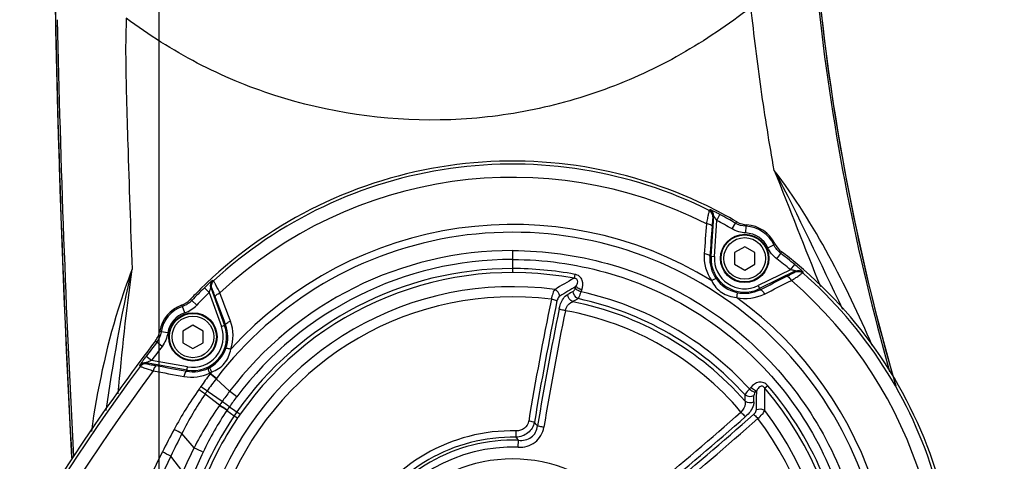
# Model space of a CAD drawing. Header units: millimetres. Extents: x 0 to 4205, y 0 to 2970.
# Tile 61 of 85: x 2246 to 2393, y 2033 to 2099. Entities that reach past the tile are written whole.
import ezdxf

# ---------------------------------------------------------------- set-up
doc = ezdxf.new("R2010")
doc.units = ezdxf.units.MM
doc.header["$LTSCALE"] = 231.275
doc.layers.get('0').update_dxf_attribs({"linetype": 'CONTINUOUS'})
for name, color, linetype in [('204101000011_DXF_DIMENSION', 7, 'CONTINUOUS'), ('304102000048DXF_CONTINUOUS_LINE', 7, 'CONTINUOUS'), ('304102000049DXF_CONTINUOUS_LINE', 7, 'CONTINUOUS'), ('304102000050DXF_CONTINUOUS_LINE', 7, 'CONTINUOUS'), ('304106000042DXF_CONTINUOUS_LINE', 7, 'CONTINUOUS'), ('501023000138DXF_CONTINUOUS_LINE', 7, 'CONTINUOUS'), ('604007000006DXF_CONTINUOUS_LINE', 7, 'CONTINUOUS')]:
    doc.layers.add(name, color=color, linetype=linetype)
doc.styles.get("Standard").update_dxf_attribs({"font": 'txt', "width": 0.7})
doc.dimstyles.new('DIMSTYLE_1', dxfattribs={"dimtxt": 35, "dimasz": 25, "dimexe": 4, "dimexo": 0.2, "dimgap": 1.75, "dimtad": 1, "dimdsep": 46, "dimtxsty": 'Standard', "dimblk": '_FILLED', "dimblk1": '_FILLED', "dimblk2": '_FILLED', "dimcen": 0.09, "dimclrt": 5, "dimazin": 2, "dimtp": 0.01, "dimtm": 0.01, "dimtfac": 1, "dimtofl": 0, "dimtmove": 0, "dimatfit": 3, "dimldrblk": '_FILLED', "dimfxl": 0, "dimtolj": 1, "dimarcsym": 0})
doc.dimstyles.new('DIMSTYLE_3', dxfattribs={"dimtxt": 35, "dimasz": 25, "dimexe": 4, "dimexo": 0.2, "dimgap": 1.75, "dimtad": 0, "dimtih": 1, "dimtoh": 1, "dimdec": 1, "dimdsep": 46, "dimtxsty": 'Standard', "dimblk": '_FILLED', "dimblk1": '_FILLED', "dimblk2": '_FILLED', "dimcen": 0.09, "dimclrt": 5, "dimazin": 2, "dimtp": 0.01, "dimtm": 0.01, "dimtfac": 1, "dimtdec": 1, "dimtofl": 0, "dimtmove": 0, "dimatfit": 3, "dimldrblk": '_FILLED', "dimfxl": 0, "dimtolj": 1, "dimarcsym": 0})
doc.dimstyles.new('DIMSTYLE_7', dxfattribs={"dimtxt": 35, "dimasz": 25, "dimexe": 4, "dimexo": 0.2, "dimgap": 1.75, "dimtad": 0, "dimtih": 1, "dimtoh": 1, "dimdsep": 46, "dimtxsty": 'Standard', "dimblk": '_FILLED', "dimblk1": '_FILLED', "dimblk2": '_FILLED', "dimcen": 0.09, "dimclrt": 5, "dimazin": 2, "dimtp": 0.01, "dimtm": 0.01, "dimtfac": 1, "dimtofl": 0, "dimtmove": 0, "dimatfit": 3, "dimldrblk": '_FILLED', "dimfxl": 0, "dimtolj": 1, "dimarcsym": 0})

# ---------------------------------------------------------------- blocks, each defined once
blk = doc.blocks.new('*D12')
at = {"layer": '204101000011_DXF_DIMENSION', "color": 2, "linetype": 'Continuous'}
blk.add_line((2315.05, 2236.88), (3116.45, 2236.88), dxfattribs=at)
blk = doc.blocks.new('_FILLED')
at = {"color": 0, "linetype": 'ByBlock'}
blk.add_solid([(0, 0), (-1, 0.17), (-1, -0.17)], dxfattribs=at)
blk = doc.blocks.new('*D13')
at = {"layer": '204101000011_DXF_DIMENSION', "color": 2, "linetype": 'Continuous'}
blk.add_line((2320.59, 2709.75), (3116.45, 2709.75), dxfattribs=at)
blk = doc.blocks.new('*D17')
at = {"layer": '204101000011_DXF_DIMENSION', "color": 2, "linetype": 'Continuous'}
for p, q in [((2318.59, 2351.65), (1558.29, 2351.65)), ((1578.29, 2351.65), (1578.29, 2181.65)), ((1578.29, 2011.65), (1578.29, 2181.65)), ((2318.59, 2011.65), (1558.29, 2011.65))]:
    blk.add_line(p, q, dxfattribs=at)
at = {"layer": '204101000011_DXF_DIMENSION', "color": 2, "linetype": 'Continuous', "xscale": 25, "yscale": 25, "zscale": 25}
for p, rotation in [((1578.29, 2351.65), 90), ((1578.29, 2011.65), 270)]:
    blk.add_blockref('_FILLED', p, dxfattribs=dict(at, rotation=rotation))
blk = doc.blocks.new('*D20')
at = {"layer": '204101000011_DXF_DIMENSION', "color": 2, "linetype": 'Continuous'}
blk.add_line((2538.79, 2067.71), (3116.45, 2067.71), dxfattribs=at)
blk = doc.blocks.new('*D28')
at = {"layer": '204101000011_DXF_DIMENSION', "color": 2, "linetype": 'Continuous'}
blk.add_line((1630.21, 2087.14), (1630.21, 1400.18), dxfattribs=at)
blk = doc.blocks.new('*D32')
at = {"layer": '204101000011_DXF_DIMENSION', "color": 2, "linetype": 'Continuous'}
blk.add_line((2319.59, 2367.65), (2319.59, 2802.45), dxfattribs=at)
blk = doc.blocks.new('*D33')
at = {"layer": '204101000011_DXF_DIMENSION', "color": 2, "linetype": 'Continuous'}
blk.add_line((2267.09, 1875.32), (2267.09, 2802.45), dxfattribs=at)
blk = doc.blocks.new('*D34')
at = {"layer": '204101000011_DXF_DIMENSION', "color": 2, "linetype": 'Continuous'}
blk.add_line((2544.88, 2012.65), (2544.88, 2802.45), dxfattribs=at)
blk = doc.blocks.new('*D36')
at = {"layer": '204101000011_DXF_DIMENSION', "color": 2, "linetype": 'Continuous'}
blk.add_line((1882.61, 2012.65), (1882.61, 2802.45), dxfattribs=at)

msp = doc.modelspace()

# ---------------------------------------------------------------- linework, layer by layer
at = {"color": 2, "linetype": 'Continuous'}
for radius, start, end in [(698.098, 323.000331, 167.000331), (225.29, 306.02448, 91.40809)]:
    msp.add_arc((2319.591, 2011.655), radius, start, end, dxfattribs=at)
at = {"layer": '304102000048DXF_CONTINUOUS_LINE', "color": 9, "linetype": 'Continuous'}
for p, q in [((2348.94, 2070.428), (2348.819, 2070.324)), ((2349.093, 2063.502), (2349.491, 2069.467)), ((2349.491, 2069.467), (2349.37, 2069.362)), ((2349.949, 2068.821), (2350.418, 2069.704)), ((2349.592, 2063.469), (2349.949, 2068.821)), ((2352.225, 2067.552), (2352.73, 2068.416)), ((2352.927, 2068.617), (2352.73, 2068.415)), ((2354.254, 2066.956), (2354.297, 2067.955)), ((2357.53, 2064.762), (2358.437, 2065.183)), ((2319.591, 2064.341), (2319.591, 2061.068)), ((2348.924, 2063.514), (2349.592, 2063.469)), ((2358.854, 2063.114), (2359.46, 2063.909)), ((2360.894, 2061.491), (2361.532, 2062.26)), ((2328.837, 2060.804), (2328.728, 2060.219)), ((2360.894, 2061.491), (2356.081, 2059.123)), ((2361.665, 2061.313), (2356.301, 2058.675)), ((2361.614, 2061.162), (2361.665, 2061.313)), ((2362.713, 2061.018), (2362.764, 2061.169)), ((2275.158, 2059.842), (2275.013, 2059.908)), ((2328.916, 2058.699), (2329.022, 2059)), ((2356.081, 2059.123), (2356.376, 2058.522)), ((2274.492, 2058.084), (2273.796, 2058.801)), ((2274.492, 2058.084), (2276.327, 2053.044)), ((2274.896, 2058.765), (2274.752, 2058.832)), ((2274.752, 2058.832), (2276.797, 2053.215)), ((2329.776, 2058.199), (2329.882, 2058.5)), ((2270.878, 2055.092), (2270.558, 2056.04)), ((2271.935, 2056.919), (2271.689, 2057.057)), ((2272.659, 2056.231), (2271.934, 2056.919)), ((2276.327, 2053.044), (2276.957, 2053.273)), ((2268.345, 2052.079), (2267.357, 2052.232)), ((2266.704, 2050.693), (2266.527, 2050.912)), ((2267.5, 2050.089), (2266.704, 2050.693)), ((2264.166, 2047.249), (2264.252, 2047.119)), ((2265.933, 2048.008), (2265.132, 2048.606)), ((2271.222, 2046.569), (2265.143, 2047.64)), ((2265.143, 2047.64), (2265.23, 2047.51)), ((2271.308, 2047.061), (2265.933, 2048.008)), ((2271.192, 2046.401), (2271.308, 2047.061)), ((2274.669, 2046.028), (2274.633, 2045.981)), ((2275.546, 2045.283), (2274.633, 2045.981)), ((2275.582, 2045.33), (2274.67, 2046.029)), ((2275.582, 2045.33), (2275.546, 2045.283)), ((2277.545, 2043.401), (2275.546, 2045.283)), ((2357.531, 2044.24), (2357.08, 2043.852)), ((2276.063, 2041.351), (2273.903, 2043.002)), ((2276.429, 2041.877), (2274.201, 2043.437)), ((2278.603, 2042.602), (2277.545, 2043.401)), ((2355.014, 2043.992), (2354.806, 2043.75)), ((2355.877, 2043.497), (2355.67, 2043.255)), ((2276.029, 2041.303), (2276.062, 2041.351)), ((2277.141, 2040.553), (2277.173, 2040.6)), ((2277.141, 2040.553), (2278.235, 2039.772)), ((2277.523, 2041.111), (2279.114, 2039.997)), ((2278.235, 2039.772), (2278.727, 2039.437)), ((2272.273, 2034.999), (2270.456, 2037.115)), ((2320.133, 2036.57), (2320.154, 2037.522)), ((2320.449, 2035.081), (2320.487, 2036.119)), ((2270.614, 2031.4), (2268.804, 2033.756))]:
    msp.add_line(p, q, dxfattribs=at)
msp.add_lwpolyline([(2274.669, 2046.028), (2274.612, 2046.073), (2274.555, 2046.117)], dxfattribs=at)
msp.add_circle((2319.591, 2011.655), 21.733, dxfattribs=at)
for centre, radius, start, end in [((2319.591, 2011.655), 63.579, 63.05262, 133.14418), ((2319.566, 2011.618), 65.77, 59.71965, 62.02572), ((2319.591, 2011.655), 56.562, 58.44088, 137.75272), ((2319.567, 2011.62), 64.769, 59.71983, 62.02574), ((2354.091, 2063.169), 4.79, 24.85272, 87.53476), ((2354.091, 2063.169), 3.79, 24.85272, 87.52903), ((2353.449, 2069.013), 6.29, 322.48376, 324.64913), ((2319.594, 2011.652), 52.689, 90.00268, 142.94475), ((2354.26, 2063.418), 6.195, 175.88863, 215.15237), ((2354.071, 2063.138), 5.161, 175.82304, 215.13063), ((2354.091, 2063.169), 5.009, 176.18924, 296.18924), ((2354.091, 2063.169), 4.509, 176.18924, 296.18924), ((2351.084, 2067.64), 9.169, 335.98605, 337.74721), ((2319.638, 2011.718), 65.648, 50.34508, 52.65587), ((2319.592, 2011.654), 51.359, 90.00082, 142.94637), ((2319.628, 2011.706), 64.663, 50.34535, 52.65548), ((2319.591, 2011.655), 50.009, 89.9997, 145.00013), ((2319.591, 2011.655), 49.414, 79.34469, 145), ((2319.587, 2011.467), 50.196, 79.38027, 89.99521), ((2319.591, 2011.655), 47.313, 82.37553, 157.62447), ((2379.568, 1969.862), 103.677, 119.36473, 121.19478), ((2379.788, 1971.579), 101.091, 120.14388, 121.73905), ((2319.591, 2011.655), 63.579, 344.0893, 49.32586), ((2319.619, 2011.63), 65.764, 134.1701, 136.47626), ((2319.589, 2011.661), 64.721, 134.16932, 136.47695), ((2319.591, 2011.655), 45.803, 82.76699, 157.23301), ((2377.911, 1969.372), 101.657, 119.01636, 119.54163), ((2319.564, 2011.606), 47.7, 42.36789, 77.63795), ((2354.257, 2063.42), 6.196, 257.22745, 296.48957), ((2354.069, 2063.139), 5.161, 257.24905, 296.55406), ((2272.091, 2051.501), 4.79, 108.66164, 171.23217), ((2269.459, 2059.272), 4.415, 302.64539, 316.45287), ((2827.775, 1954.291), 512.826, 168.43602, 170.49447), ((2826.972, 1954.38), 511.148, 168.43605, 170.4945), ((2378.331, 1971.011), 99.128, 119.61887, 120.15118), ((2319.591, 2011.655), 45.953, 41.23052, 78.76948), ((2319.591, 2011.655), 46.563, 42.08581, 77.9157), ((2319.591, 2011.655), 56.563, 339.48104, 53.9375), ((2272.091, 2051.501), 3.79, 108.66732, 171.23133), ((2269.467, 2059.267), 4.406, 288.67491, 302.60554), ((2825.795, 1954.484), 509.42, 168.54418, 170.53547), ((2824.928, 1954.578), 507.6, 168.54407, 170.53536), ((2319.591, 2011.655), 44.437, 40.17464, 79.82531), ((2272.091, 2051.501), 5.009, 260.00754, 20.00754), ((2272.091, 2051.501), 4.509, 260.00754, 20.00754), ((2272.119, 2051.477), 5.161, 341.09783, 20.37182), ((2271.859, 2051.693), 6.196, 341.07683, 20.30731), ((2271.134, 2057.39), 6.394, 231.65754, 233.7837), ((2521.793, 1856.93), 320.335, 142.77999, 143.2473), ((2521.848, 1856.888), 319.404, 142.78004, 143.24725), ((2522.205, 1856.626), 320.666, 143.55481, 159.24212), ((2522.15, 1856.655), 318.638, 143.44212, 159.36416), ((2271.88, 2051.686), 6.178, 259.57223, 295.65685), ((2272.119, 2051.479), 5.162, 259.65149, 295.74467), ((2321.818, 2009.89), 59.405, 142.58813, 144.834), ((2272.116, 2051.484), 5.168, 295.75008, 298.90848), ((2271.853, 2051.71), 6.211, 295.78085, 298.93141), ((2319.591, 2011.655), 56.564, 142.26358, 142.57799), ((2319.608, 2011.636), 55.438, 142.63403, 144.99449), ((2323.641, 2008.412), 61.747, 145.18456, 151.64709), ((2316.468, 2014.13), 51.433, 145.85051, 153.45601), ((2335.623, 2000.019), 76.376, 144.74514, 145.14697), ((2130.011, 1836.72), 251.509, 55.10225, 55.36733), ((2102.698, 1801.178), 296.821, 54.70397, 54.9275), ((2318.755, 2012.24), 54.389, 145.00015, 145.55551), ((2319.444, 2011.754), 52.51, 142.93521, 144.99659), ((2255.022, 2042.202), 99.129, 359.84961, 0.38286), ((2254.785, 2043.749), 101.092, 358.26095, 359.85698), ((2253.407, 2042.7), 103.679, 358.80527, 0.63663), ((2319.591, 2011.655), 49.415, 325.7385, 40.65748), ((2318.975, 2012.086), 51.94, 145.00032, 145.70731), ((2316.58, 2013.981), 47.555, 142.99764, 145.21564), ((2253.812, 2041.019), 101.658, 0.45878, 0.98497), ((2322.475, 2009.357), 56.371, 145.4791, 152.94243), ((2317.281, 2013.49), 48.411, 146.01101, 154.4504), ((2319.712, 2011.57), 51.502, 144.99999, 145.68883), ((2319.821, 2011.494), 50.289, 144.99998, 145.78435), ((2319.591, 2011.655), 49.414, 145, 145.78873), ((2017.524, 2420.714), 507.551, 309.46455, 311.45584), ((2016.312, 2422.407), 511.128, 309.50553, 311.56398), ((2319.591, 2011.655), 47.313, 322.37553, 37.62447), ((2319.548, 2011.715), 49.94, 145.81806, 159.54126), ((2319.248, 2011.919), 48.981, 145.81886, 159.63467), ((2262.444, 1986.155), 80.116, 40.56167, 41.0725), ((2016.989, 2421.441), 509.403, 309.46456, 311.45585), ((2015.821, 2423.073), 512.826, 309.50553, 311.56398), ((2319.591, 2011.655), 45.803, 322.76699, 37.23301), ((2380.979, 1977.383), 126.942, 151.61223, 153.31911), ((2430.463, 1956.282), 179.265, 153.19797, 154.39428), ((2235.136, 1972.833), 73.346, 61.21227, 62.23668), ((2319.591, 2011.655), 25.873, 88.75288, 151.24712), ((2319.591, 2011.655), 24.921, 88.75288, 151.24791), ((2319.591, 2011.655), 24.48, 87.90208, 152.09822), ((2266.289, 1994.024), 68.625, 37.83541, 38.31435), ((2239.036, 1975.882), 65.081, 62.78095, 64.01203), ((2317.659, 2011.894), 50.929, 153.01945, 157.47978), ((2320.924, 2011.733), 52.455, 154.43589, 158.64055), ((2389.495, 2280.699), 272.23, 244.49455, 244.80447), ((2319.591, 2011.655), 23.442, 87.90203, 152.09797)]:
    msp.add_arc(centre, radius, start, end, dxfattribs=at)
at = {"layer": '304102000048DXF_CONTINUOUS_LINE', "color": 7, "linetype": 'Continuous'}
for centre, radius, start, end in [((2319.598, 2011.675), 65.978, 59.6589, 64.09046), ((2354.091, 2063.169), 5, 26.1614, 86.22054), ((2319.649, 2011.731), 65.904, 50.13638, 52.71641), ((2319.657, 2011.594), 66.09, 134.67818, 136.53543), ((2272.091, 2051.501), 5, 109.97583, 169.9343), ((2263.81, 2052.975), 3.411, 322.79179, 336.33438), ((2263.809, 2052.973), 3.412, 336.38199, 349.9108), ((2522.078, 1856.718), 320.964, 142.76855, 145.50978), ((2522.147, 1856.655), 321.057, 145.50758, 179.36076)]:
    msp.add_arc(centre, radius, start, end, dxfattribs=at)
for points, knots in [([(2348.428, 2071.022), (2342.353, 2073.972), (2329.204, 2078.019), (2308.641, 2077.803), (2289.116, 2071.384), (2277.982, 2063.329), (2273.187, 2058.588)], [0, 0, 0, 0, 0.2501646, 0.5002579, 0.7502231, 1, 1, 1, 1]), ([(2382.039, 1990.297), (2384.174, 1996.536), (2386.572, 2009.75), (2384.12, 2029.688), (2375.876, 2048.019), (2366.961, 2058.084), (2361.891, 2062.317)], [0, 0, 0, 0, 0.2497553, 0.4997114, 0.749811, 1, 1, 1, 1])]:
    msp.add_open_spline(points, degree=3, knots=knots, dxfattribs=at)
at = {"layer": '304102000048DXF_CONTINUOUS_LINE', "color": 9, "linetype": 'Continuous'}
for points, knots in [([(2348.819, 2070.324), (2342.939, 2073.252), (2330.211, 2077.354), (2310.216, 2077.536), (2291.066, 2071.784), (2279.987, 2064.295), (2275.158, 2059.842)], [0, 0, 0, 0, 0.2499995, 0.4999992, 0.7499997, 1, 1, 1, 1]), ([(2348.819, 2070.323), (2348.782, 2070.285), (2348.783, 2070.066), (2348.659, 2069.688), (2348.555, 2069.063), (2348.455, 2068.593), (2348.403, 2068.331)], [0, 0, 0, 0, 0.0788134, 0.288182, 0.6056294, 1, 1, 1, 1]), ([(2350.418, 2069.704), (2350.241, 2069.798), (2349.907, 2069.971), (2349.505, 2070.174), (2349.235, 2070.299), (2349.087, 2070.376), (2349.001, 2070.397), (2348.949, 2070.436), (2348.94, 2070.428)], [0, 0, 0, 0, 0.3650965, 0.6865116, 0.8153544, 0.9141519, 0.9770136, 1, 1, 1, 1]), ([(2349.37, 2069.362), (2349.341, 2069.338), (2349.37, 2069.173), (2349.304, 2068.912), (2349.289, 2068.468), (2349.258, 2068.14), (2349.245, 2067.957)], [0, 0, 0, 0, 0.0799803, 0.2926571, 0.6106528, 1, 1, 1, 1]), ([(2349.949, 2068.821), (2349.859, 2068.96), (2349.718, 2069.203), (2349.587, 2069.318), (2349.502, 2069.495), (2349.491, 2069.467)], [0, 0, 0, 0, 0.6264647, 0.8849681, 1, 1, 1, 1]), ([(2349.245, 2067.957), (2349.246, 2068.066), (2348.885, 2068.26), (2348.609, 2068.307), (2348.403, 2068.331)], [0, 0, 0, 0, 0.3444824, 1, 1, 1, 1]), ([(2365.384, 1980.45), (2369.37, 1986.299), (2375.129, 1999.688), (2375.545, 2021.436), (2367.754, 2041.78), (2352.873, 2057.691), (2333.099, 2066.835), (2311.331, 2067.856), (2290.799, 2060.634), (2279.887, 2050.956), (2275.582, 2045.33)], [0, 0, 0, 0, 0.1249106, 0.2498575, 0.3748645, 0.4998946, 0.6249247, 0.7499547, 0.8749857, 1, 1, 1, 1]), ([(2319.591, 2064.341), (2324.337, 2064.341), (2333.874, 2063.02), (2347.117, 2057.349), (2358.326, 2048.283), (2366.742, 2036.586), (2371.686, 2023.045), (2372.846, 2008.677), (2370.091, 1994.537), (2365.805, 1985.915), (2363.133, 1981.992)], [0, 0, 0, 0, 0.1250012, 0.2500007, 0.3749951, 0.5000026, 0.6249967, 0.7500009, 0.8749965, 1, 1, 1, 1]), ([(2348.924, 2063.513), (2348.925, 2063.619), (2348.552, 2063.793), (2348.286, 2063.839), (2348.08, 2063.862)], [0, 0, 0, 0, 0.3380682, 1, 1, 1, 1]), ([(2319.591, 2063.014), (2324.218, 2063.014), (2333.513, 2061.72), (2346.425, 2056.202), (2357.345, 2047.358), (2365.555, 2035.962), (2370.372, 2022.76), (2371.508, 2008.755), (2368.818, 1994.971), (2364.643, 1986.565), (2362.038, 1982.741)], [0, 0, 0, 0, 0.1250241, 0.2500101, 0.3749593, 0.4999921, 0.6249678, 0.7499956, 0.8749829, 1, 1, 1, 1]), ([(2362.764, 2061.169), (2362.767, 2061.181), (2362.712, 2061.214), (2362.66, 2061.286), (2362.532, 2061.394), (2362.314, 2061.596), (2361.973, 2061.89), (2361.686, 2062.133), (2361.532, 2062.26)], [0, 0, 0, 0, 0.0229608, 0.085787, 0.1845565, 0.3133905, 0.6348432, 1, 1, 1, 1]), ([(2329.882, 2058.5), (2330.038, 2058.941), (2330.144, 2059.726), (2329.568, 2060.564), (2329.085, 2060.757), (2328.837, 2060.804)], [0, 0, 0, 0, 0.486069, 0.7388366, 1, 1, 1, 1]), ([(2360.363, 2060.511), (2360.527, 2060.593), (2360.819, 2060.746), (2361.223, 2060.93), (2361.44, 2061.089), (2361.603, 2061.126), (2361.614, 2061.162)], [0, 0, 0, 0, 0.3893752, 0.7073971, 0.920097, 1, 1, 1, 1]), ([(2360.363, 2060.511), (2360.464, 2060.554), (2360.78, 2060.293), (2360.928, 2060.056), (2361.029, 2059.875)], [0, 0, 0, 0, 0.3444819, 1, 1, 1, 1]), ([(2361.665, 2061.313), (2361.687, 2061.334), (2361.491, 2061.345), (2361.336, 2061.422), (2361.057, 2061.461), (2360.894, 2061.491)], [0, 0, 0, 0, 0.1137096, 0.3723906, 1, 1, 1, 1]), ([(2361.029, 2059.875), (2361.252, 2060.023), (2361.648, 2060.295), (2362.187, 2060.629), (2362.489, 2060.888), (2362.692, 2060.969), (2362.713, 2061.018)], [0, 0, 0, 0, 0.3943707, 0.7118181, 0.9211872, 1, 1, 1, 1]), ([(2382.77, 1994.199), (2384.397, 2000.089), (2386.001, 2012.395), (2383.197, 2030.747), (2375.432, 2047.61), (2367.315, 2056.998), (2362.713, 2061.018)], [0, 0, 0, 0, 0.2500002, 0.4999999, 0.7500004, 1, 1, 1, 1]), ([(2275.013, 2059.908), (2275.001, 2059.914), (2274.963, 2059.862), (2274.886, 2059.818), (2274.765, 2059.703), (2274.541, 2059.508), (2274.212, 2059.2), (2273.939, 2058.941), (2273.796, 2058.801)], [0, 0, 0, 0, 0.0229621, 0.0857919, 0.1845656, 0.3134022, 0.6348527, 1, 1, 1, 1]), ([(2276.113, 2058.044), (2275.99, 2058.282), (2275.762, 2058.705), (2275.488, 2059.277), (2275.264, 2059.605), (2275.204, 2059.815), (2275.158, 2059.842)], [0, 0, 0, 0, 0.3943714, 0.7118189, 0.9211872, 1, 1, 1, 1]), ([(2329.022, 2059), (2329.088, 2059.104), (2329.206, 2059.322), (2329.329, 2059.688), (2329.204, 2060.141), (2328.879, 2060.213), (2328.728, 2060.219)], [0, 0, 0, 0, 0.2309465, 0.4638057, 0.7157241, 1, 1, 1, 1]), ([(2329.882, 2058.5), (2329.792, 2058.53), (2329.484, 2058.652), (2329.178, 2058.82), (2329.022, 2059)], [0, 0, 0, 0, 0.2867523, 1, 1, 1, 1]), ([(2349.85, 2060.168), (2349.835, 2060.184), (2349.745, 2060.158), (2349.54, 2060.07), (2349.338, 2059.945), (2349.194, 2059.851)], [0, 0, 0, 0, 0.0920031, 0.3001182, 1, 1, 1, 1]), ([(2349.194, 2059.851), (2349.529, 2059.157), (2350.551, 2057.883), (2352.118, 2057.423), (2352.887, 2057.378)], [0, 0, 0, 0, 0.5001932, 1, 1, 1, 1]), ([(2274.752, 2058.832), (2274.733, 2058.855), (2274.701, 2058.662), (2274.608, 2058.516), (2274.54, 2058.243), (2274.492, 2058.084)], [0, 0, 0, 0, 0.1137314, 0.3724233, 1, 1, 1, 1]), ([(2275.409, 2057.451), (2275.345, 2057.623), (2275.224, 2057.929), (2275.086, 2058.351), (2274.95, 2058.583), (2274.931, 2058.75), (2274.896, 2058.765)], [0, 0, 0, 0, 0.3893485, 0.7073444, 0.92002, 1, 1, 1, 1]), ([(2275.409, 2057.451), (2275.377, 2057.555), (2275.671, 2057.842), (2275.922, 2057.964), (2276.113, 2058.044)], [0, 0, 0, 0, 0.3444852, 1, 1, 1, 1]), ([(2325.868, 2058.549), (2325.732, 2058.384), (2325.526, 2057.895), (2325.407, 2057.393), (2325.358, 2057.094)], [0, 0, 0, 0, 0.4140519, 1, 1, 1, 1]), ([(2326.608, 2057.553), (2326.561, 2057.524), (2326.35, 2057.339), (2326.243, 2057.062), (2326.199, 2056.845)], [0, 0, 0, 0, 0.2002857, 1, 1, 1, 1]), ([(2326.523, 2055.661), (2326.573, 2055.911), (2326.799, 2056.714), (2327.276, 2057.523), (2327.788, 2057.813)], [0, 0, 0, 0, 0.3028018, 1, 1, 1, 1]), ([(2328.601, 2058.269), (2328.633, 2058.287), (2328.779, 2058.396), (2328.868, 2058.565), (2328.916, 2058.699)], [0, 0, 0, 0, 0.2055208, 1, 1, 1, 1]), ([(2329.776, 2058.199), (2329.686, 2058.23), (2329.378, 2058.352), (2329.071, 2058.52), (2328.916, 2058.699)], [0, 0, 0, 0, 0.2867474, 1, 1, 1, 1]), ([(2329.339, 2057.187), (2329.382, 2057.24), (2329.579, 2057.553), (2329.696, 2057.91), (2329.776, 2058.199)], [0, 0, 0, 0, 0.1848609, 1, 1, 1, 1]), ([(2352.93, 2058.105), (2352.951, 2058.097), (2352.961, 2058.004), (2352.958, 2057.781), (2352.919, 2057.547), (2352.887, 2057.378)], [0, 0, 0, 0, 0.0920236, 0.3001478, 1, 1, 1, 1]), ([(2356.376, 2058.522), (2356.474, 2058.563), (2356.777, 2058.286), (2356.921, 2058.057), (2357.02, 2057.875)], [0, 0, 0, 0, 0.3380688, 1, 1, 1, 1]), ([(2326.199, 2056.845), (2326.15, 2056.869), (2325.877, 2056.977), (2325.591, 2057.046), (2325.358, 2057.094)], [0, 0, 0, 0, 0.1868302, 1, 1, 1, 1]), ([(2327.441, 2055.394), (2327.478, 2055.564), (2327.665, 2056.125), (2328.144, 2056.596), (2328.54, 2056.728)], [0, 0, 0, 0, 0.2932702, 1, 1, 1, 1]), ([(2327.441, 2055.393), (2327.348, 2055.411), (2327.037, 2055.482), (2326.725, 2055.564), (2326.523, 2055.661)], [0, 0, 0, 0, 0.2966542, 1, 1, 1, 1]), ([(2276.957, 2053.273), (2276.926, 2053.374), (2277.235, 2053.646), (2277.478, 2053.764), (2277.67, 2053.844)], [0, 0, 0, 0, 0.3380688, 1, 1, 1, 1]), ([(2274.858, 2046.273), (2275.586, 2046.531), (2276.966, 2047.411), (2277.592, 2048.923), (2277.72, 2049.684)], [0, 0, 0, 0, 0.5001027, 1, 1, 1, 1]), ([(2277.001, 2049.805), (2277.012, 2049.825), (2277.105, 2049.824), (2277.326, 2049.798), (2277.555, 2049.734), (2277.72, 2049.684)], [0, 0, 0, 0, 0.0920609, 0.3001906, 1, 1, 1, 1]), ([(2265.132, 2048.606), (2265.011, 2048.445), (2264.786, 2048.139), (2264.517, 2047.772), (2264.347, 2047.524), (2264.243, 2047.388), (2264.208, 2047.306), (2264.159, 2047.26), (2264.166, 2047.249)], [0, 0, 0, 0, 0.3632276, 0.68423, 0.8136504, 0.9133147, 0.9768899, 1, 1, 1, 1]), ([(2265.933, 2048.008), (2265.85, 2047.972), (2265.695, 2047.901), (2265.432, 2047.795), (2265.337, 2047.715), (2265.111, 2047.658), (2265.143, 2047.64)], [0, 0, 0, 0, 0.3108801, 0.610553, 0.8728738, 1, 1, 1, 1]), ([(2265.23, 2047.51), (2265.251, 2047.476), (2265.427, 2047.489), (2265.687, 2047.391), (2266.139, 2047.327), (2266.469, 2047.26), (2266.652, 2047.227)], [0, 0, 0, 0, 0.0812104, 0.2964103, 0.6144988, 1, 1, 1, 1]), ([(2266.652, 2047.227), (2266.547, 2047.24), (2266.323, 2046.906), (2266.248, 2046.645), (2266.202, 2046.447)], [0, 0, 0, 0, 0.3424432, 1, 1, 1, 1]), ([(2264.252, 2047.119), (2264.286, 2047.076), (2264.509, 2047.051), (2264.872, 2046.876), (2265.488, 2046.692), (2265.946, 2046.532), (2266.202, 2046.447)], [0, 0, 0, 0, 0.0794998, 0.2900425, 0.607559, 1, 1, 1, 1]), ([(2271.192, 2046.401), (2271.089, 2046.413), (2270.88, 2046.065), (2270.807, 2045.809), (2270.762, 2045.609)], [0, 0, 0, 0, 0.3367375, 1, 1, 1, 1]), ([(2274.361, 2046.829), (2274.341, 2046.816), (2274.346, 2046.722), (2274.398, 2046.498), (2274.486, 2046.276), (2274.555, 2046.117)], [0, 0, 0, 0, 0.0958435, 0.3043812, 1, 1, 1, 1]), ([(2274.615, 2046.96), (2274.596, 2046.947), (2274.613, 2046.854), (2274.678, 2046.641), (2274.781, 2046.427), (2274.858, 2046.273)], [0, 0, 0, 0, 0.0920671, 0.3001913, 1, 1, 1, 1]), ([(2357.531, 2044.24), (2357.368, 2044.431), (2356.958, 2044.752), (2355.945, 2044.832), (2355.318, 2044.347), (2355.014, 2043.992)], [0, 0, 0, 0, 0.2611587, 0.5139092, 1, 1, 1, 1]), ([(2360.922, 1983.501), (2363.976, 1987.985), (2368.648, 1998.031), (2370.417, 2014.495), (2366.821, 2030.657), (2361.066, 2040.124), (2357.531, 2044.24)], [0, 0, 0, 0, 0.2499972, 0.5000026, 0.7500008, 1, 1, 1, 1]), ([(2354.806, 2043.75), (2354.726, 2043.668), (2354.479, 2043.398), (2354.24, 2043.102), (2354.148, 2042.864)], [0, 0, 0, 0, 0.309669, 1, 1, 1, 1]), ([(2354.806, 2043.75), (2354.878, 2043.687), (2355.138, 2043.481), (2355.436, 2043.299), (2355.67, 2043.255)], [0, 0, 0, 0, 0.2867379, 1, 1, 1, 1]), ([(2355.014, 2043.992), (2355.085, 2043.929), (2355.345, 2043.723), (2355.643, 2043.541), (2355.877, 2043.497)], [0, 0, 0, 0, 0.2867413, 1, 1, 1, 1]), ([(2355.67, 2043.255), (2355.635, 2043.214), (2355.528, 2043.071), (2355.453, 2042.893), (2355.455, 2042.767)], [0, 0, 0, 0, 0.2985232, 1, 1, 1, 1]), ([(2357.08, 2043.852), (2357, 2043.98), (2356.776, 2044.225), (2356.32, 2044.108), (2356.065, 2043.817), (2355.934, 2043.606), (2355.877, 2043.497)], [0, 0, 0, 0, 0.2831722, 0.5351579, 0.7685977, 1, 1, 1, 1]), ([(2354.15, 2041.942), (2354.176, 2041.816), (2354.217, 2041.22), (2353.887, 2040.632), (2353.544, 2040.322)], [0, 0, 0, 0, 0.2175473, 1, 1, 1, 1]), ([(2355.467, 2041.833), (2355.468, 2041.665), (2355.323, 2040.819), (2354.744, 2040.11), (2354.235, 2039.661)], [0, 0, 0, 0, 0.1983578, 1, 1, 1, 1]), ([(2353.544, 2040.322), (2353.607, 2040.251), (2353.823, 2040.017), (2354.05, 2039.788), (2354.235, 2039.661)], [0, 0, 0, 0, 0.2966542, 1, 1, 1, 1]), ([(2355.423, 2039.973), (2355.485, 2040.028), (2355.675, 2040.224), (2355.825, 2040.488), (2355.831, 2040.681)], [0, 0, 0, 0, 0.300545, 1, 1, 1, 1]), ([(2355.423, 2039.973), (2355.468, 2039.942), (2355.698, 2039.76), (2355.901, 2039.547), (2356.059, 2039.368)], [0, 0, 0, 0, 0.1868271, 1, 1, 1, 1]), ([(2356.059, 2039.368), (2356.293, 2039.561), (2356.668, 2039.915), (2356.989, 2040.338), (2357.064, 2040.538)], [0, 0, 0, 0, 0.5859481, 1, 1, 1, 1]), ([(2322.842, 2038.792), (2322.708, 2038.192), (2322.01, 2037.042), (2320.752, 2036.598), (2320.133, 2036.57)], [0, 0, 0, 0, 0.4981762, 1, 1, 1, 1]), ([(2321.989, 2038.981), (2321.921, 2038.569), (2321.463, 2037.753), (2320.574, 2037.512), (2320.154, 2037.522)], [0, 0, 0, 0, 0.4985101, 1, 1, 1, 1]), ([(2322.842, 2038.792), (2322.791, 2038.809), (2322.51, 2038.887), (2322.223, 2038.942), (2321.989, 2038.981)], [0, 0, 0, 0, 0.184662, 1, 1, 1, 1]), ([(2320.449, 2035.081), (2321.313, 2035.049), (2323.153, 2035.518), (2324.097, 2037.199), (2324.238, 2038.047)], [0, 0, 0, 0, 0.5015149, 1, 1, 1, 1]), ([(2320.487, 2036.119), (2321.129, 2036.052), (2322.56, 2036.288), (2323.237, 2037.611), (2323.309, 2038.251)], [0, 0, 0, 0, 0.5005656, 1, 1, 1, 1]), ([(2324.238, 2038.047), (2324.145, 2038.062), (2323.833, 2038.119), (2323.52, 2038.182), (2323.309, 2038.252)], [0, 0, 0, 0, 0.2979999, 1, 1, 1, 1]), ([(2267.553, 2034.382), (2265.059, 2029.415), (2260.631, 2019.195), (2255.533, 2003.303), (2251.834, 1987.033), (2249.494, 1970.516), (2248.749, 1956.627), (2248.945, 1945.513), (2249.449, 1937.189), (2250.183, 1928.881), (2251.136, 1920.594), (2252.375, 1913.742), (2253.886, 1908.385), (2255.43, 1904.503), (2257.587, 1900.904), (2260.917, 1898.178), (2265.139, 1897.385), (2269.299, 1897.962), (2273.277, 1899.271), (2278.338, 1901.601), (2284.31, 1905.193), (2291.114, 1910.016), (2297.69, 1915.136), (2304.122, 1920.422), (2312.617, 1927.549), (2323.177, 1936.518), (2335.528, 1947.659), (2347.439, 1959.29), (2355.244, 1967.188), (2359.152, 1971.138)], [0, 0, 0, 0, 0.0625512, 0.1250744, 0.1875862, 0.2500962, 0.312609, 0.3438776, 0.3751533, 0.4064392, 0.4377314, 0.4690181, 0.4846635, 0.5003053, 0.5159316, 0.5314908, 0.5470765, 0.5627213, 0.5783837, 0.5940469, 0.6253468, 0.6566279, 0.6878837, 0.7191145, 0.750321, 0.8126779, 0.8750311, 0.9374665, 1, 1, 1, 1]), ([(2268.804, 2033.756), (2264.034, 2023.835), (2258.329, 2008.212), (2253.395, 1986.738), (2251.022, 1970.371), (2250.157, 1956.614), (2250.213, 1945.596), (2250.598, 1937.34), (2251.218, 1929.096), (2252.027, 1920.868), (2253.11, 1914.054), (2254.486, 1908.71), (2255.915, 1904.828), (2257.648, 1901.802), (2259.603, 1899.834), (2263.166, 1897.703), (2268.42, 1898.221), (2273.478, 1900.156), (2278.428, 1902.64), (2284.232, 1906.365), (2290.866, 1911.299), (2297.279, 1916.503), (2303.566, 1921.847), (2311.916, 1928.996), (2322.332, 1937.952), (2334.544, 1949.037), (2346.354, 1960.569), (2354.258, 1968.236), (2358.25, 1972.033)], [0, 0, 0, 0, 0.1250268, 0.1875692, 0.2501089, 0.3126466, 0.3439253, 0.3752108, 0.4065069, 0.4378095, 0.4691069, 0.4847574, 0.5004043, 0.5160341, 0.5238655, 0.5316895, 0.5624888, 0.5781578, 0.5938253, 0.6251332, 0.6564202, 0.6876816, 0.71892, 0.7501389, 0.8125333, 0.874933, 0.9374175, 1, 1, 1, 1])]:
    msp.add_open_spline(points, degree=3, knots=knots, dxfattribs=at)
for points in [[(2349.37, 2069.362), (2349.395, 2069.731), (2349.149, 2070.159), (2348.818, 2070.323)], [(2349.491, 2069.467), (2349.515, 2069.835), (2349.27, 2070.263), (2348.94, 2070.428)], [(2348.403, 2068.331), (2348.295, 2066.841), (2348.187, 2065.352), (2348.08, 2063.862)], [(2349.245, 2067.957), (2349.137, 2066.476), (2349.03, 2064.995), (2348.924, 2063.514)], [(2354.297, 2067.955), (2353.753, 2067.978), (2353.2, 2068.141), (2352.73, 2068.415)], [(2354.42, 2068.158), (2354.378, 2068.091), (2354.337, 2068.024), (2354.297, 2067.955)], [(2354.254, 2066.956), (2353.55, 2066.986), (2352.834, 2067.197), (2352.225, 2067.552)], [(2358.854, 2063.114), (2358.293, 2063.541), (2357.826, 2064.123), (2357.53, 2064.762)], [(2359.46, 2063.909), (2359.027, 2064.239), (2358.666, 2064.688), (2358.437, 2065.183)], [(2356.376, 2058.522), (2357.706, 2059.185), (2359.035, 2059.848), (2360.363, 2060.511)], [(2361.614, 2061.162), (2361.946, 2061.325), (2362.435, 2061.261), (2362.713, 2061.018)], [(2361.665, 2061.313), (2361.997, 2061.476), (2362.485, 2061.412), (2362.764, 2061.169)], [(2274.752, 2058.832), (2274.626, 2059.179), (2274.742, 2059.658), (2275.013, 2059.908)], [(2274.896, 2058.765), (2274.77, 2059.112), (2274.887, 2059.592), (2275.158, 2059.842)], [(2349.85, 2060.168), (2350.561, 2059.157), (2351.725, 2058.378), (2352.93, 2058.105)], [(2357.02, 2057.875), (2358.357, 2058.541), (2359.693, 2059.208), (2361.029, 2059.875)], [(2276.957, 2053.273), (2276.441, 2054.666), (2275.925, 2056.059), (2275.409, 2057.451)], [(2277.67, 2053.844), (2277.151, 2055.244), (2276.632, 2056.644), (2276.113, 2058.044)], [(2326.608, 2057.553), (2326.575, 2057.965), (2326.257, 2058.408), (2325.868, 2058.549)], [(2328.541, 2056.728), (2328.135, 2056.899), (2327.818, 2057.374), (2327.788, 2057.813)], [(2329.339, 2057.187), (2328.939, 2057.362), (2328.629, 2057.833), (2328.601, 2058.269)], [(2270.558, 2056.04), (2270.501, 2056.094), (2270.442, 2056.148), (2270.383, 2056.2)], [(2271.935, 2056.919), (2271.56, 2056.524), (2271.074, 2056.214), (2270.558, 2056.04)], [(2267.357, 2052.231), (2267.272, 2051.681), (2267.041, 2051.137), (2266.704, 2050.693)], [(2268.345, 2052.079), (2268.235, 2051.367), (2267.936, 2050.662), (2267.5, 2050.089)], [(2274.615, 2046.96), (2275.698, 2047.559), (2276.6, 2048.634), (2277.001, 2049.805)], [(2265.143, 2047.64), (2264.798, 2047.7), (2264.374, 2047.531), (2264.166, 2047.249)], [(2265.23, 2047.51), (2264.884, 2047.57), (2264.461, 2047.401), (2264.252, 2047.119)], [(2266.652, 2047.227), (2268.165, 2046.951), (2269.679, 2046.676), (2271.192, 2046.401)], [(2266.202, 2046.447), (2267.722, 2046.167), (2269.242, 2045.888), (2270.762, 2045.609)], [(2354.148, 2042.864), (2354.5, 2042.606), (2355.064, 2042.573), (2355.455, 2042.767)], [(2277.173, 2040.6), (2276.803, 2040.85), (2276.433, 2041.101), (2276.063, 2041.351)], [(2277.523, 2041.111), (2277.159, 2041.366), (2276.794, 2041.622), (2276.429, 2041.877)], [(2354.15, 2041.942), (2354.502, 2041.677), (2355.072, 2041.639), (2355.467, 2041.833)], [(2277.141, 2040.553), (2276.771, 2040.803), (2276.4, 2041.053), (2276.029, 2041.303)], [(2355.831, 2040.681), (2356.205, 2040.858), (2356.747, 2040.805), (2357.064, 2040.538)]]:
    msp.add_open_spline(points, degree=3, dxfattribs=at)
at = {"layer": '304102000048DXF_CONTINUOUS_LINE', "color": 7, "linetype": 'Continuous'}
for points in [[(2352.927, 2068.617), (2353.377, 2068.354), (2353.901, 2068.193), (2354.42, 2068.158)], [(2358.579, 2065.374), (2358.808, 2064.907), (2359.156, 2064.483), (2359.571, 2064.168)], [(2270.383, 2056.2), (2270.872, 2056.378), (2271.331, 2056.679), (2271.689, 2057.057)]]:
    msp.add_open_spline(points, degree=3, dxfattribs=at)
at = {"layer": '304102000049DXF_CONTINUOUS_LINE', "color": 7, "linetype": 'Continuous'}
msp.add_arc((4187.972, 2137.499), 1936.702, 181.012951, 181.968738, dxfattribs=at)
at = {"layer": '304102000050DXF_CONTINUOUS_LINE', "color": 7, "linetype": 'Continuous'}
for centre, radius, start, end in [((4187.972, 2137.499), 1936.702, 179.294474, 183.078073), ((2692.358, 2136.128), 328.912, 183.52225, 196.22438)]:
    msp.add_arc(centre, radius, start, end, dxfattribs=at)
at = {"layer": '304102000050DXF_CONTINUOUS_LINE', "color": 9, "linetype": 'Continuous'}
for centre, radius, start, end in [((4187.972, 2137.499), 1936.687, 181.079669, 183.081785), ((2692.611, 2136.177), 329.457, 186.3118, 195.82262), ((2692.358, 2136.128), 328.927, 186.10034, 196.13297), ((4253.758, 2140.059), 2002.244, 181.183893, 183.045732)]:
    msp.add_arc(centre, radius, start, end, dxfattribs=at)
for points, knots in [([(2355.012, 2100.445), (2353.312, 2099.245), (2349.945, 2096.797), (2342.898, 2092.359), (2333.403, 2087.992), (2321.316, 2084.684), (2304.738, 2082.994), (2287.959, 2085.5), (2272.584, 2091.925), (2265.535, 2096.42), (2262.195, 2098.895)], [0, 0, 0, 0, 0.0626098, 0.1252041, 0.2502993, 0.3753942, 0.5004892, 0.7498189, 0.8749121, 1, 1, 1, 1]), ([(2358.482, 2076.274), (2357.764, 2080.281), (2356.801, 2086.312), (2355.71, 2094.379), (2355.273, 2098.427), (2355.012, 2100.445)], [0, 0, 0, 0, 0.4999902, 0.749995, 1, 1, 1, 1]), ([(2262.195, 2098.895), (2262.049, 2095.788), (2262.126, 2089.56), (2262.498, 2077.123), (2262.808, 2067.793), (2263.053, 2061.575)], [0, 0, 0, 0, 0.2499724, 0.4999822, 1, 1, 1, 1]), ([(2373.061, 2050.221), (2371.092, 2054.759), (2366.805, 2063.766), (2361.545, 2072.294), (2358.482, 2076.274)], [0, 0, 0, 0, 0.4962037, 1, 1, 1, 1]), ([(2263.053, 2061.573), (2262.296, 2059.621), (2259.579, 2051.762), (2257.859, 2043.581), (2256.997, 2037.427)], [0, 0, 0, 0, 0.25207, 1, 1, 1, 1])]:
    msp.add_open_spline(points, degree=3, knots=knots, dxfattribs=at)
for points in [[(2358.482, 2076.274), (2360.821, 2070.526), (2362.993, 2064.711), (2365.375, 2058.98)], [(2358.482, 2076.274), (2362.116, 2069.512), (2365.3, 2062.519), (2368.639, 2055.607)], [(2259.214, 2040.538), (2260.234, 2047.592), (2261.407, 2054.638), (2263.053, 2061.572)], [(2260.973, 2043.017), (2261.58, 2049.212), (2262.191, 2055.41), (2263.053, 2061.575)]]:
    msp.add_open_spline(points, degree=3, dxfattribs=at)
at = {"layer": '304106000042DXF_CONTINUOUS_LINE', "color": 7, "linetype": 'Continuous'}
msp.add_arc((2522.091, 1856.675), 321, 145.50738, 179.36205, dxfattribs=at)
at = {"layer": '501023000138DXF_CONTINUOUS_LINE', "color": 7, "linetype": 'Continuous'}
for p, q in [((2354.091, 2064.901), (2352.591, 2064.035)), ((2355.591, 2064.035), (2354.091, 2064.901)), ((2352.591, 2064.035), (2352.591, 2062.303)), ((2355.591, 2062.303), (2355.591, 2064.035)), ((2352.591, 2062.303), (2354.091, 2061.437)), ((2354.091, 2061.437), (2355.591, 2062.303)), ((2272.091, 2053.233), (2270.591, 2052.367)), ((2273.591, 2052.367), (2272.091, 2053.233)), ((2270.591, 2052.367), (2270.591, 2050.635)), ((2273.591, 2050.635), (2273.591, 2052.367)), ((2270.591, 2050.635), (2272.091, 2049.769)), ((2272.091, 2049.769), (2273.591, 2050.635))]:
    msp.add_line(p, q, dxfattribs=at)
for centre in [(2354.091, 2063.169), (2272.091, 2051.501)]:
    msp.add_circle(centre, 3.5, dxfattribs=at)
at = {"layer": '501023000138DXF_CONTINUOUS_LINE', "color": 9, "linetype": 'Continuous'}
for centre in [(2354.091, 2063.169), (2272.091, 2051.501)]:
    msp.add_circle(centre, 3.1, dxfattribs=at)
at = {"layer": '604007000006DXF_CONTINUOUS_LINE', "color": 7, "linetype": 'Continuous'}
for centre in [(2354.091, 2063.169), (2272.091, 2051.501)]:
    msp.add_circle(centre, 3.6, dxfattribs=at)

# ---------------------------------------------------------------- dimensions: what is measured, and where the dimension line sits
at = {"layer": '204101000011_DXF_DIMENSION', "color": 2, "linetype": 'Continuous'}
for feature_location, offset, dtype, origin, dimstyle, override, picture, middle in [((1882.605, 2012.655), (0, 789.795), 1, (2267.091, 2011.655), 'DIMSTYLE_3', {"dimgap": 8.749886, "dimtad": 1, "dimtih": 0, "dimtoh": 0}, '*D36', (1873.855, 2819.949)), ((2267.090806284, 1875.316663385), (0, 927.132614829), 1, (2267.090806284, 1874.316663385), 'DIMSTYLE_7', {"dimgap": 8.749886, "dimtad": 1, "dimtih": 0, "dimtoh": 0}, '*D33', (2258.340806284, 2819.949278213)), ((2319.591, 2367.655), (0, 434.794), 1, (2267.091, 1874.317), 'DIMSTYLE_7', {"dimgap": 8.749886, "dimtad": 1, "dimtih": 0, "dimtoh": 0}, '*D32', (2310.841, 2819.949)), ((2544.881, 2012.655), (0, 789.795), 1, (2267.091, 2011.655), 'DIMSTYLE_3', {"dimgap": 8.749886, "dimtad": 1, "dimtih": 0, "dimtoh": 0}, '*D34', (2536.131, 2819.949)), ((2320.591, 2709.752), (795.855, 0), 0, (2319.591, 1632.655), 'DIMSTYLE_3', {"dimgap": 8.750089, "dimtad": 1, "dimtih": 0, "dimtoh": 0}, '*D13', (3133.945, 2718.502)), ((2315.055, 2236.877), (801.391, 0), 0, (2314.055, 1632.655), 'DIMSTYLE_3', {"dimgap": 8.749919, "dimtad": 1, "dimtih": 0, "dimtoh": 0}, '*D12', (3133.945, 2245.627)), ((1630.207, 2087.136), (0, -686.954), 1, (2267.091, 2088.136), 'DIMSTYLE_3', {"dimgap": 8.749975, "dimtad": 1, "dimtih": 0, "dimtoh": 0}, '*D28', (1621.457, 1260.182)), ((2538.795, 2067.713), (577.65, 0), 0, (2351.047, 1632.655), 'DIMSTYLE_3', {"dimgap": 8.750021, "dimtad": 1, "dimtih": 0, "dimtoh": 0}, '*D20', (3133.945, 2076.463))]:
    dim = msp.add_ordinate_dim(feature_location=feature_location, offset=offset, dtype=dtype, origin=origin, dimstyle=dimstyle, override=override, dxfattribs=at)
    dim.commit()
    dim.dimension.update_dxf_attribs({"geometry": picture, "text_midpoint": middle})
dim = msp.add_linear_dim(base=(1578.289, 2011.655), p1=(2318.791, 2351.655), p2=(2318.791, 2011.655), angle=270, dimstyle='DIMSTYLE_1', dxfattribs=at)
dim.commit()
dim.dimension.update_dxf_attribs({"geometry": '*D17', "text_midpoint": (1578.289, 2195.473), "dimtype": 160})

doc.saveas('drawing.dxf')
